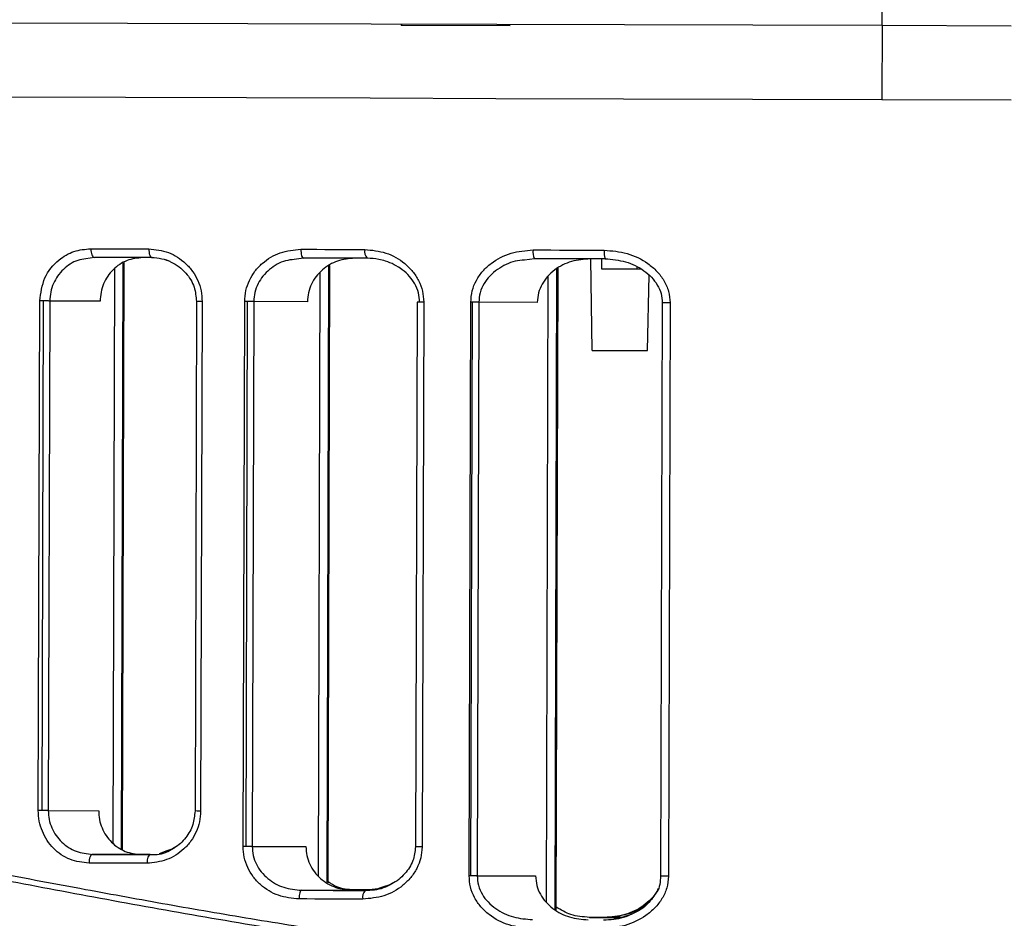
# Model space of a CAD drawing. Header units: millimetres. Extents: x -262 to 35, y 69 to 330.
# Tile 7 of 25: x -225 to -191, y 159 to 190. Entities that reach past the tile are written whole.
import ezdxf

# ---------------------------------------------------------------- set-up
doc = ezdxf.new("R2010")
doc.units = ezdxf.units.MM
doc.header["$PDSIZE"] = -1

msp = doc.modelspace()

# ---------------------------------------------------------------- linework, layer by layer
at = {"color": 7, "linetype": 'Continuous'}
msp.add_line((-211.695, 189.497), (-207.971, 189.486), dxfattribs=at)
at = {"color": 7, "linetype": 'Continuous', "lineweight": 25}
for p, q in [((-195.201, 189.482), (-195.208, 186.948)), ((-222.241, 181.526), (-222.528, 181.474)), ((-221.307, 161.226), (-221.249, 181.33)), ((-221.272, 161.203), (-221.214, 181.353)), ((-219.801, 181.452), (-219.651, 181.392)), ((-215.064, 181.505), (-215.377, 181.456)), ((-214.254, 160.081), (-214.193, 181.225)), ((-214.217, 160.059), (-214.156, 181.247)), ((-207.129, 181.482), (-207.469, 181.436)), ((-205.154, 178.333), (-205.2, 181.477)), ((-204.821, 181.126), (-204.82, 181.476)), ((-203.621, 181.187), (-203.621, 181.123)), ((-203.619, 181.187), (-203.62, 181.123)), ((-221.599, 161.421), (-221.543, 181.137)), ((-214.547, 160.287), (-214.487, 181.02)), ((-206.719, 159.381), (-206.657, 180.895)), ((-206.426, 159.142), (-206.363, 181.133)), ((-206.388, 159.123), (-206.324, 181.152)), ((-203.621, 181.123), (-204.821, 181.126)), ((-203.62, 181.123), (-203.621, 181.123)), ((-203.475, 181.123), (-203.62, 181.123)), ((-203.252, 178.328), (-203.199, 180.917)), ((-224.164, 162.541), (-224.114, 180.031)), ((-224.034, 162.541), (-223.983, 180.031)), ((-223.771, 180.03), (-223.822, 162.54)), ((-222.042, 180.026), (-223.771, 180.03)), ((-218.735, 180.016), (-218.785, 162.526)), ((-218.54, 180.015), (-218.591, 162.525)), ((-217.133, 161.311), (-217.079, 180.011)), ((-217.034, 161.311), (-216.981, 180.011)), ((-216.768, 180.01), (-216.822, 161.31)), ((-214.925, 180.005), (-216.768, 180.01)), ((-211.164, 179.994), (-211.218, 161.294)), ((-210.935, 179.993), (-210.989, 161.293)), ((-209.375, 160.303), (-209.318, 179.989)), ((-209.311, 160.303), (-209.255, 179.988)), ((-209.043, 179.988), (-209.099, 160.302)), ((-207.034, 179.982), (-209.043, 179.988)), ((-202.744, 179.97), (-202.801, 160.284)), ((-202.477, 179.969), (-202.534, 160.283)), ((-223.822, 162.54), (-222.092, 162.535)), ((-219.723, 161.138), (-219.469, 161.286)), ((-216.822, 161.31), (-214.979, 161.305)), ((-220.63, 161.031), (-222.3, 161.036)), ((-220.32, 161.03), (-220.63, 161.031)), ((-219.747, 161.163), (-220.018, 161.056)), ((-209.099, 160.302), (-207.091, 160.297)), ((-212.312, 159.927), (-212.616, 159.823)), ((-213.363, 159.8), (-215.126, 159.805)), ((-212.573, 159.815), (-212.903, 159.816)), ((-204.115, 158.872), (-204.722, 158.874))]:
    msp.add_line(p, q, dxfattribs=at)
at = {"color": 7, "linetype": 'Continuous', "lineweight": 25, "flags": 128}
for points in [[(-195.201, 189.482), (-195.201, 189.56), (-195.201, 189.635), (-195.2, 189.706), (-195.2, 189.771), (-195.2, 189.828), (-195.2, 189.875), (-195.2, 189.913), (-195.2, 189.939)], [(-195.201, 189.482), (-199.634, 189.495), (-204.047, 189.508), (-208.42, 189.52), (-212.734, 189.533), (-216.97, 189.545), (-221.108, 189.557), (-225.131, 189.569)], [(-190.768, 189.469), (-195.201, 189.482)], [(-225.198, 187.035), (-221.168, 187.023), (-217.021, 187.011), (-212.777, 186.999), (-208.454, 186.986), (-204.072, 186.973), (-199.65, 186.961), (-195.208, 186.948)], [(-225.198, 187.035), (-221.168, 187.023), (-217.021, 187.011), (-212.777, 186.999), (-208.454, 186.986), (-204.072, 186.973), (-199.65, 186.961), (-195.208, 186.948)], [(-195.208, 186.948), (-190.767, 186.935)], [(-195.208, 186.948), (-190.767, 186.935)], [(-222.363, 181.826), (-222.115, 181.826), (-221.868, 181.825), (-221.62, 181.824), (-221.371, 181.823), (-221.122, 181.823), (-220.873, 181.822), (-220.623, 181.821), (-220.373, 181.821)], [(-222.363, 181.826), (-222.36, 181.768), (-222.354, 181.711), (-222.343, 181.66), (-222.327, 181.614), (-222.309, 181.577), (-222.288, 181.549), (-222.265, 181.532), (-222.241, 181.526)], [(-220.26, 181.52), (-220.509, 181.521), (-220.758, 181.522), (-221.006, 181.522), (-221.254, 181.523), (-221.501, 181.524), (-221.748, 181.525), (-221.995, 181.525), (-222.241, 181.526)], [(-220.373, 181.821), (-220.371, 181.762), (-220.364, 181.706), (-220.354, 181.654), (-220.34, 181.608), (-220.323, 181.571), (-220.304, 181.543), (-220.282, 181.526), (-220.26, 181.52)], [(-215.153, 181.805), (-214.88, 181.805), (-214.607, 181.804), (-214.333, 181.803), (-214.059, 181.802), (-213.785, 181.801), (-213.51, 181.801), (-213.235, 181.8), (-212.96, 181.799)], [(-215.153, 181.805), (-215.151, 181.747), (-215.146, 181.691), (-215.138, 181.639), (-215.127, 181.593), (-215.114, 181.556), (-215.098, 181.528), (-215.081, 181.511), (-215.064, 181.505)], [(-207.182, 181.782), (-206.878, 181.781), (-206.573, 181.781), (-206.268, 181.78), (-205.963, 181.779), (-205.658, 181.778), (-205.352, 181.777), (-205.046, 181.776), (-204.74, 181.775)], [(-212.88, 181.499), (-213.155, 181.5), (-213.428, 181.5), (-213.702, 181.501), (-213.975, 181.502), (-214.248, 181.503), (-214.52, 181.504), (-214.792, 181.504), (-215.064, 181.505)], [(-204.698, 181.475), (-205.003, 181.476), (-205.307, 181.477), (-205.611, 181.478), (-205.915, 181.479), (-206.219, 181.48), (-206.523, 181.48), (-206.826, 181.481), (-207.129, 181.482)], [(-223.983, 180.031), (-224, 180.031), (-224.017, 180.031), (-224.034, 180.031), (-224.05, 180.031), (-224.066, 180.031), (-224.083, 180.031), (-224.098, 180.031), (-224.114, 180.031)], [(-223.771, 180.03), (-223.793, 180.03), (-223.817, 180.031), (-223.842, 180.031), (-223.869, 180.031), (-223.896, 180.031), (-223.925, 180.031), (-223.954, 180.031), (-223.983, 180.031)], [(-218.54, 180.015), (-218.606, 180.015), (-218.662, 180.016), (-218.703, 180.016), (-218.728, 180.016), (-218.735, 180.016)], [(-216.981, 180.011), (-216.993, 180.011), (-217.006, 180.011), (-217.018, 180.011), (-217.031, 180.011), (-217.043, 180.011), (-217.055, 180.011), (-217.067, 180.011), (-217.079, 180.011)], [(-216.768, 180.01), (-216.79, 180.01), (-216.814, 180.01), (-216.839, 180.01), (-216.866, 180.01), (-216.894, 180.01), (-216.922, 180.011), (-216.951, 180.011), (-216.981, 180.011)], [(-210.935, 179.993), (-211.009, 179.993), (-211.073, 179.994), (-211.122, 179.994), (-211.153, 179.994), (-211.164, 179.994), (-211.164, 179.994)], [(-209.255, 179.988), (-209.263, 179.988), (-209.271, 179.988), (-209.279, 179.988), (-209.287, 179.988), (-209.295, 179.988), (-209.303, 179.988), (-209.31, 179.988), (-209.318, 179.989)], [(-209.043, 179.988), (-209.064, 179.988), (-209.088, 179.988), (-209.113, 179.988), (-209.14, 179.988), (-209.168, 179.988), (-209.196, 179.988), (-209.225, 179.988), (-209.255, 179.988)], [(-202.477, 179.969), (-202.558, 179.969), (-202.631, 179.969), (-202.688, 179.969), (-202.727, 179.969), (-202.744, 179.97), (-202.744, 179.97)], [(-205.154, 178.333), (-205.082, 178.333), (-204.876, 178.332), (-204.567, 178.331), (-204.203, 178.33), (-203.839, 178.329), (-203.531, 178.328), (-203.325, 178.328), (-203.252, 178.328)], [(-224.034, 162.541), (-224.051, 162.541), (-224.067, 162.541), (-224.084, 162.541), (-224.101, 162.541), (-224.117, 162.541), (-224.133, 162.541), (-224.149, 162.541), (-224.164, 162.541)], [(-223.822, 162.54), (-223.843, 162.54), (-223.867, 162.54), (-223.892, 162.54), (-223.919, 162.541), (-223.947, 162.541), (-223.975, 162.541), (-224.004, 162.541), (-224.034, 162.541)], [(-218.591, 162.525), (-218.657, 162.525), (-218.712, 162.525), (-218.754, 162.526), (-218.779, 162.526), (-218.785, 162.526)], [(-217.034, 161.311), (-217.047, 161.311), (-217.06, 161.311), (-217.072, 161.311), (-217.084, 161.311), (-217.097, 161.311), (-217.109, 161.311), (-217.121, 161.311), (-217.133, 161.311)], [(-216.822, 161.31), (-216.844, 161.31), (-216.868, 161.31), (-216.893, 161.31), (-216.92, 161.311), (-216.947, 161.311), (-216.976, 161.311), (-217.005, 161.311), (-217.034, 161.311)], [(-210.989, 161.293), (-211.063, 161.294), (-211.127, 161.294), (-211.176, 161.294), (-211.207, 161.294), (-211.218, 161.294), (-211.218, 161.294)], [(-222.3, 161.036), (-222.324, 161.03), (-222.347, 161.013), (-222.368, 160.985), (-222.387, 160.948), (-222.402, 160.903), (-222.414, 160.851), (-222.421, 160.795), (-222.423, 160.736)], [(-222.3, 161.036), (-222.054, 161.035), (-221.807, 161.034), (-221.56, 161.034), (-221.313, 161.033), (-221.065, 161.032), (-220.817, 161.032), (-220.568, 161.031), (-220.319, 161.03)], [(-220.319, 161.03), (-220.341, 161.024), (-220.363, 161.007), (-220.382, 160.98), (-220.4, 160.942), (-220.414, 160.897), (-220.425, 160.845), (-220.431, 160.789), (-220.434, 160.73)], [(-220.434, 160.73), (-220.684, 160.731), (-220.934, 160.732), (-221.183, 160.733), (-221.432, 160.733), (-221.68, 160.734), (-221.929, 160.735), (-222.176, 160.735), (-222.423, 160.736)], [(-209.311, 160.303), (-209.319, 160.303), (-209.327, 160.303), (-209.335, 160.303), (-209.343, 160.303), (-209.351, 160.303), (-209.359, 160.303), (-209.367, 160.303), (-209.375, 160.303)], [(-209.099, 160.302), (-209.121, 160.302), (-209.145, 160.302), (-209.17, 160.302), (-209.197, 160.303), (-209.224, 160.303), (-209.253, 160.303), (-209.282, 160.303), (-209.311, 160.303)], [(-202.534, 160.283), (-202.615, 160.283), (-202.687, 160.284), (-202.745, 160.284), (-202.784, 160.284), (-202.8, 160.284), (-202.801, 160.284)], [(-215.126, 159.805), (-215.144, 159.8), (-215.161, 159.783), (-215.176, 159.755), (-215.19, 159.718), (-215.201, 159.672), (-215.21, 159.62), (-215.215, 159.564), (-215.217, 159.506)], [(-215.126, 159.805), (-214.855, 159.805), (-214.583, 159.804), (-214.31, 159.803), (-214.037, 159.802), (-213.764, 159.801), (-213.491, 159.801), (-213.217, 159.8), (-212.943, 159.799)], [(-212.944, 159.799), (-213.087, 159.8), (-213.363, 159.8)], [(-212.903, 159.816), (-213.178, 159.817), (-213.327, 159.817)], [(-213.325, 159.817), (-213.048, 159.816), (-212.834, 159.816)], [(-213.024, 159.499), (-213.299, 159.5), (-213.574, 159.501), (-213.849, 159.502), (-214.123, 159.502), (-214.397, 159.503), (-214.671, 159.504), (-214.944, 159.505), (-215.217, 159.506)], [(-204.722, 158.874), (-205.027, 158.875), (-205.249, 158.875)], [(-205.247, 158.875), (-204.937, 158.874), (-204.627, 158.874), (-204.317, 158.873), (-204.117, 158.872)]]:
    msp.add_lwpolyline(points, dxfattribs=at)
at = {"color": 7, "linetype": 'Continuous', "lineweight": 25}
for centre, radius, start, end in [((-212.619, 181.728), 0.348, 168.2875, 221.2813), ((-206.725, 181.708), 0.463, 170.8093, 209.2812), ((-204.185, 181.7), 0.56, 172.2979, 203.6928), ((-212.683, 159.568), 0.348, 138.3973, 191.3776)]:
    msp.add_arc(centre, radius, start, end, dxfattribs=at)
for points, knots in [([(-224.114, 180.031), (-224.077, 180.305), (-224.005, 180.852), (-223.52, 181.438), (-222.95, 181.77), (-222.559, 181.808), (-222.363, 181.826)], [0, 0, 0, 0, 0.279826, 0.559323, 0.7795145, 1, 1, 1, 1]), ([(-220.571, 181.521), (-220.758, 181.501), (-221.13, 181.461), (-221.538, 181.184), (-221.789, 180.886), (-221.93, 180.622), (-222.023, 180.332), (-222.036, 180.128), (-222.042, 180.026)], [0, 0, 0, 0, 0.24953, 0.498725, 0.624611, 0.749009, 0.874139, 1, 1, 1, 1]), ([(-220.373, 181.821), (-220.144, 181.795), (-219.686, 181.745), (-219.179, 181.413), (-218.861, 181.055), (-218.681, 180.736), (-218.561, 180.385), (-218.547, 180.138), (-218.54, 180.015)], [0, 0, 0, 0, 0.249918, 0.499227, 0.625556, 0.749538, 0.875341, 1, 1, 1, 1]), ([(-220.281, 181.525), (-220.161, 181.517), (-219.927, 181.5), (-219.508, 181.348), (-219.092, 181.037), (-218.786, 180.539), (-218.751, 180.181), (-218.735, 180.016)], [0, 0, 0, 0, 0.1557846, 0.3030014, 0.5695613, 0.800965, 1, 1, 1, 1]), ([(-217.079, 180.011), (-217.071, 180.137), (-217.054, 180.389), (-216.926, 180.743), (-216.735, 181.062), (-216.4, 181.417), (-215.869, 181.738), (-215.392, 181.783), (-215.153, 181.805)], [0, 0, 0, 0, 0.12611, 0.251007, 0.374815, 0.501351, 0.750428, 1, 1, 1, 1]), ([(-212.96, 181.799), (-212.714, 181.775), (-212.222, 181.727), (-211.665, 181.409), (-211.308, 181.055), (-211.1, 180.733), (-210.96, 180.376), (-210.944, 180.12), (-210.935, 179.993)], [0, 0, 0, 0, 0.249475, 0.499165, 0.626383, 0.749621, 0.87586, 1, 1, 1, 1]), ([(-209.318, 179.989), (-209.308, 180.12), (-209.288, 180.381), (-209.136, 180.747), (-208.912, 181.067), (-208.532, 181.418), (-207.949, 181.72), (-207.437, 181.762), (-207.182, 181.782)], [0, 0, 0, 0, 0.126119, 0.250731, 0.376133, 0.501711, 0.751229, 1, 1, 1, 1]), ([(-204.74, 181.775), (-204.475, 181.753), (-203.945, 181.708), (-203.33, 181.407), (-202.922, 181.06), (-202.678, 180.737), (-202.508, 180.369), (-202.487, 180.101), (-202.477, 179.969)], [0, 0, 0, 0, 0.249619, 0.499314, 0.62784, 0.750004, 0.876904, 1, 1, 1, 1]), ([(-222.528, 181.474), (-222.622, 181.462), (-222.907, 181.426), (-223.243, 181.192), (-223.505, 180.895), (-223.654, 180.629), (-223.752, 180.339), (-223.765, 180.133), (-223.771, 180.03)], [0, 0, 0, 0, 0.140984, 0.42629, 0.573167, 0.712732, 0.857614, 1, 1, 1, 1]), ([(-215.377, 181.456), (-215.478, 181.445), (-215.785, 181.411), (-216.157, 181.188), (-216.456, 180.896), (-216.63, 180.627), (-216.746, 180.33), (-216.761, 180.116), (-216.768, 180.01)], [0, 0, 0, 0, 0.140045, 0.425557, 0.573875, 0.7124, 0.858071, 1, 1, 1, 1]), ([(-213.3, 181.5), (-213.501, 181.481), (-213.902, 181.444), (-214.35, 181.178), (-214.633, 180.882), (-214.795, 180.616), (-214.904, 180.32), (-214.918, 180.109), (-214.925, 180.005)], [0, 0, 0, 0, 0.249556, 0.498585, 0.625168, 0.748914, 0.875105, 1, 1, 1, 1]), ([(-211.076, 179.994), (-211.084, 180.101), (-211.101, 180.319), (-211.229, 180.62), (-211.419, 180.889), (-211.741, 181.184), (-212.112, 181.369), (-212.528, 181.479), (-212.743, 181.491), (-212.88, 181.499)], [0, 0, 0, 0, 0.122376, 0.249977, 0.368873, 0.500224, 0.749886, 0.840024, 1, 1, 1, 1]), ([(-207.469, 181.436), (-207.577, 181.427), (-207.907, 181.396), (-208.32, 181.189), (-208.665, 180.903), (-208.872, 180.632), (-209.014, 180.325), (-209.033, 180.098), (-209.043, 179.988)], [0, 0, 0, 0, 0.138124, 0.424141, 0.574455, 0.711663, 0.85875, 1, 1, 1, 1]), ([(-205.222, 181.477), (-205.437, 181.46), (-205.868, 181.425), (-206.364, 181.174), (-206.688, 180.884), (-206.878, 180.616), (-207.008, 180.312), (-207.026, 180.092), (-207.034, 179.982)], [0, 0, 0, 0, 0.2489107, 0.4983884, 0.6263318, 0.7493605, 0.873896, 1, 1, 1, 1]), ([(-204.706, 181.48), (-204.469, 181.459), (-203.998, 181.416), (-203.459, 181.153), (-203.108, 180.854), (-202.906, 180.588), (-202.77, 180.288), (-202.752, 180.075), (-202.744, 179.97)], [0, 0, 0, 0, 0.261368, 0.518394, 0.643871, 0.766039, 0.884189, 1, 1, 1, 1]), ([(-261.739, 160.012), (-261.744, 160.01), (-261.762, 160.003), (-261.538, 160.091), (-261.161, 160.234), (-260.737, 160.39), (-260.368, 160.523), (-259.923, 160.678), (-259.423, 160.846), (-258.86, 161.028), (-258.279, 161.207), (-257.61, 161.403), (-256.811, 161.624), (-255.919, 161.849), (-254.947, 162.073), (-253.984, 162.272), (-252.895, 162.47), (-251.74, 162.647), (-250.519, 162.798), (-248.653, 162.971), (-246.038, 163.073), (-242.482, 162.966), (-239.295, 162.672), (-236.603, 162.322), (-234.507, 162.007), (-232.366, 161.652), (-230.189, 161.265), (-227.943, 160.85), (-225.404, 160.371), (-222.65, 159.852), (-219.738, 159.321), (-216.859, 158.824), (-213.919, 158.358), (-210.213, 157.836), (-205.785, 157.341), (-200.559, 156.965), (-197.071, 156.914), (-195.295, 156.888)], [0, 0, 0, 0, 0.01852, 0.055812, 0.094149, 0.111958, 0.130535, 0.149883, 0.170002, 0.18802, 0.207871, 0.224348, 0.245528, 0.271362, 0.289041, 0.310916, 0.332143, 0.353508, 0.375366, 0.396565, 0.447115, 0.496538, 0.546722, 0.571686, 0.596823, 0.622574, 0.647115, 0.671653, 0.69807, 0.730663, 0.760226, 0.789678, 0.819543, 0.849367, 0.900307, 0.94924, 1, 1, 1, 1]), ([(-132.44, 160.599), (-133.36, 160.868), (-135.196, 161.406), (-139.017, 162.167), (-143.556, 162.582), (-148.83, 162.475), (-154.722, 161.807), (-161.144, 160.699), (-168.026, 159.392), (-175.284, 158.142), (-182.225, 157.253), (-188.687, 156.767), (-194.576, 156.615), (-200.468, 156.733), (-206.935, 157.197), (-213.895, 158.085), (-221.194, 159.346), (-228.143, 160.685), (-234.655, 161.864), (-240.648, 162.653), (-246.038, 162.895), (-250.725, 162.601), (-254.636, 161.917), (-257.739, 161.106), (-259.97, 160.372), (-261.37, 159.843), (-261.529, 159.779), (-261.608, 159.747)], [0, 0, 0, 0, 0.041853, 0.083524, 0.125402, 0.166786, 0.208195, 0.250093, 0.291786, 0.333659, 0.375527, 0.406753, 0.438148, 0.469665, 0.500855, 0.542404, 0.584342, 0.626044, 0.667819, 0.709502, 0.750794, 0.792454, 0.834166, 0.875683, 0.91755, 0.959384, 1, 1, 1, 1]), ([(-195.295, 156.888), (-194.139, 156.894), (-191.83, 156.905), (-188.379, 157.043), (-185.02, 157.266), (-181.693, 157.581), (-178.339, 157.978), (-175.017, 158.447), (-171.93, 158.943), (-168.753, 159.495), (-165.529, 160.084), (-162.279, 160.688), (-159.343, 161.219), (-156.047, 161.776), (-152.451, 162.288), (-148.643, 162.657), (-145.126, 162.781), (-142.361, 162.696), (-140.231, 162.506), (-138.669, 162.304), (-137.224, 162.062), (-135.995, 161.814), (-134.855, 161.553), (-133.826, 161.291), (-132.957, 161.047), (-132.485, 160.904), (-132.303, 160.848)], [0, 0, 0, 0, 0.041686, 0.083311, 0.124909, 0.164104, 0.205794, 0.249995, 0.290027, 0.325031, 0.375115, 0.419917, 0.459828, 0.500454, 0.564826, 0.624904, 0.686319, 0.749383, 0.783568, 0.819024, 0.853219, 0.886853, 0.913772, 0.947949, 0.97985, 1, 1, 1, 1]), ([(-222.423, 160.736), (-222.646, 160.762), (-223.091, 160.812), (-223.574, 161.148), (-223.87, 161.509), (-224.036, 161.827), (-224.145, 162.175), (-224.158, 162.419), (-224.164, 162.541)], [0, 0, 0, 0, 0.250026, 0.49921, 0.625078, 0.749494, 0.875047, 1, 1, 1, 1]), ([(-223.822, 162.54), (-223.816, 162.438), (-223.804, 162.233), (-223.709, 161.942), (-223.561, 161.675), (-223.301, 161.374), (-222.878, 161.098), (-222.493, 161.057), (-222.3, 161.036)], [0, 0, 0, 0, 0.124119, 0.250425, 0.37233, 0.500652, 0.749891, 1, 1, 1, 1]), ([(-222.092, 162.535), (-222.087, 162.434), (-222.076, 162.23), (-221.984, 161.939), (-221.844, 161.675), (-221.595, 161.374), (-221.19, 161.095), (-220.817, 161.052), (-220.63, 161.031)], [0, 0, 0, 0, 0.124931, 0.250521, 0.3757, 0.500783, 0.749991, 1, 1, 1, 1]), ([(-218.591, 162.525), (-218.599, 162.401), (-218.615, 162.153), (-218.737, 161.803), (-218.919, 161.486), (-219.238, 161.13), (-219.747, 160.802), (-220.205, 160.754), (-220.434, 160.73)], [0, 0, 0, 0, 0.12619, 0.250901, 0.374833, 0.501164, 0.750441, 1, 1, 1, 1]), ([(-218.785, 162.526), (-218.801, 162.366), (-218.834, 162.033), (-219.094, 161.589), (-219.412, 161.274), (-219.662, 161.191), (-219.747, 161.163)], [0, 0, 0, 0, 0.257954, 0.537756, 0.842267, 1, 1, 1, 1]), ([(-215.217, 159.506), (-215.456, 159.53), (-215.933, 159.578), (-216.463, 159.902), (-216.796, 160.26), (-216.985, 160.581), (-217.111, 160.935), (-217.126, 161.186), (-217.133, 161.311)], [0, 0, 0, 0, 0.2498244, 0.4992544, 0.6257436, 0.7495634, 0.8753774, 1, 1, 1, 1]), ([(-216.822, 161.31), (-216.815, 161.205), (-216.801, 160.992), (-216.688, 160.694), (-216.516, 160.425), (-216.219, 160.127), (-215.749, 159.863), (-215.334, 159.825), (-215.126, 159.805)], [0, 0, 0, 0, 0.123509, 0.250277, 0.371113, 0.500518, 0.750054, 1, 1, 1, 1]), ([(-214.979, 161.305), (-214.973, 161.201), (-214.96, 160.991), (-214.853, 160.694), (-214.692, 160.427), (-214.411, 160.129), (-213.965, 159.86), (-213.563, 159.82), (-213.363, 159.8)], [0, 0, 0, 0, 0.124562, 0.250449, 0.37551, 0.500756, 0.750253, 1, 1, 1, 1]), ([(-210.989, 161.293), (-210.999, 161.165), (-211.018, 160.909), (-211.161, 160.549), (-211.372, 160.23), (-211.732, 159.879), (-212.288, 159.566), (-212.779, 159.522), (-213.024, 159.499)], [0, 0, 0, 0, 0.125925, 0.251232, 0.376564, 0.502324, 0.751501, 1, 1, 1, 1]), ([(-211.218, 161.294), (-211.237, 161.132), (-211.275, 160.791), (-211.578, 160.344), (-211.94, 160.035), (-212.217, 159.955), (-212.312, 159.927)], [0, 0, 0, 0, 0.2534332, 0.5327568, 0.8401407, 1, 1, 1, 1]), ([(-220.319, 161.03), (-220.113, 161.031), (-219.903, 161.032), (-219.726, 161.136), (-219.723, 161.138)], [0, 0, 0, 0, 0.980616, 1, 1, 1, 1]), ([(-207.249, 158.497), (-207.505, 158.519), (-208.017, 158.564), (-208.601, 158.872), (-208.979, 159.225), (-209.199, 159.549), (-209.348, 159.912), (-209.366, 160.174), (-209.375, 160.303)], [0, 0, 0, 0, 0.2491548, 0.4990658, 0.6266134, 0.7496382, 0.8759402, 1, 1, 1, 1]), ([(-209.099, 160.302), (-209.091, 160.192), (-209.073, 159.967), (-208.934, 159.659), (-208.729, 159.388), (-208.386, 159.097), (-207.864, 158.85), (-207.417, 158.814), (-207.194, 158.797)], [0, 0, 0, 0, 0.122523, 0.250079, 0.369636, 0.500629, 0.750634, 1, 1, 1, 1]), ([(-207.091, 160.297), (-207.083, 160.187), (-207.067, 159.968), (-206.94, 159.664), (-206.751, 159.395), (-206.43, 159.102), (-205.935, 158.847), (-205.503, 158.81), (-205.287, 158.791)], [0, 0, 0, 0, 0.124834, 0.250117, 0.372885, 0.500605, 0.750376, 1, 1, 1, 1]), ([(-202.534, 160.283), (-202.545, 160.148), (-202.569, 159.879), (-202.743, 159.508), (-202.991, 159.19), (-203.401, 158.847), (-204.014, 158.552), (-204.543, 158.511), (-204.807, 158.49)], [0, 0, 0, 0, 0.125916, 0.251098, 0.376431, 0.502014, 0.750692, 1, 1, 1, 1]), ([(-202.801, 160.284), (-202.809, 160.192), (-202.825, 160.008), (-202.88, 159.806), (-202.949, 159.724), (-202.957, 159.714)], [0, 0, 0, 0, 0.464886, 0.932763, 1, 1, 1, 1]), ([(-213.325, 159.817), (-213.529, 159.83), (-213.851, 159.851), (-214.119, 160.031), (-214.217, 160.098)], [0, 0, 0, 0, 0.633226, 1, 1, 1, 1]), ([(-212.943, 159.799), (-212.726, 159.81), (-212.39, 159.826), (-212.1, 159.992), (-211.998, 160.051)], [0, 0, 0, 0, 0.647931, 1, 1, 1, 1]), ([(-212.008, 160.043), (-212.093, 159.994), (-212.245, 159.906), (-212.553, 159.837), (-212.767, 159.824), (-212.903, 159.816)], [0, 0, 0, 0, 0.310574, 0.559037, 1, 1, 1, 1]), ([(-257.91, 157.543), (-257.838, 157.568), (-257.691, 157.618), (-256.387, 158.033), (-254.295, 158.603), (-251.374, 159.204), (-247.684, 159.639), (-243.264, 159.645), (-238.196, 159.187), (-232.569, 158.282), (-226.457, 157.107), (-219.943, 155.857), (-213.081, 154.683), (-208.285, 154.16), (-205.887, 153.898)], [0, 0, 0, 0, 0.080413, 0.164172, 0.247613, 0.330983, 0.414966, 0.498093, 0.581318, 0.665323, 0.748743, 0.832485, 0.916224, 1, 1, 1, 1]), ([(-202.888, 159.864), (-202.902, 159.829), (-202.958, 159.691), (-203.132, 159.487), (-203.479, 159.188), (-204.022, 158.929), (-204.493, 158.889), (-204.73, 158.869)], [0, 0, 0, 0, 0.051273, 0.202574, 0.357976, 0.676299, 1, 1, 1, 1]), ([(-202.957, 159.714), (-203.061, 159.564), (-203.28, 159.247), (-203.806, 158.943), (-204.204, 158.856), (-204.405, 158.812)], [0, 0, 0, 0, 0.307548, 0.649363, 1, 1, 1, 1]), ([(-205.889, 153.673), (-207.686, 153.862), (-211.271, 154.238), (-216.479, 155.042), (-221.515, 155.938), (-226.059, 156.818), (-230.081, 157.593), (-233.62, 158.234), (-236.941, 158.76), (-240.088, 159.148), (-242.863, 159.35), (-245.272, 159.409), (-247.377, 159.355), (-249.282, 159.194), (-250.954, 158.97), (-252.533, 158.692), (-253.962, 158.382), (-255.187, 158.071), (-256.129, 157.804), (-256.862, 157.579), (-257.391, 157.41), (-257.717, 157.301), (-257.756, 157.287), (-257.775, 157.28)], [0, 0, 0, 0, 0.062767, 0.125251, 0.187944, 0.25068, 0.30199, 0.351425, 0.401043, 0.450381, 0.500541, 0.541842, 0.582171, 0.624859, 0.664784, 0.701508, 0.750232, 0.794734, 0.834694, 0.875197, 0.918114, 0.959776, 1, 1, 1, 1]), ([(-205.247, 158.875), (-205.465, 158.89), (-205.873, 158.918), (-206.224, 159.128), (-206.387, 159.226)], [0, 0, 0, 0, 0.533064, 1, 1, 1, 1]), ([(-203.258, 159.337), (-203.302, 159.303), (-203.526, 159.122), (-203.886, 158.992), (-204.34, 158.89), (-204.573, 158.88), (-204.722, 158.874)], [0, 0, 0, 0, 0.106578, 0.552834, 0.713297, 1, 1, 1, 1]), ([(-204.764, 158.79), (-204.528, 158.799), (-204.168, 158.813), (-203.846, 158.968), (-203.734, 159.022)], [0, 0, 0, 0, 0.652894, 1, 1, 1, 1])]:
    msp.add_open_spline(points, degree=3, knots=knots, dxfattribs=at)
at = {"color": 7, "linetype": 'Continuous'}
msp.add_point((-211.695, 189.497), dxfattribs=at)

doc.saveas('drawing.dxf')
